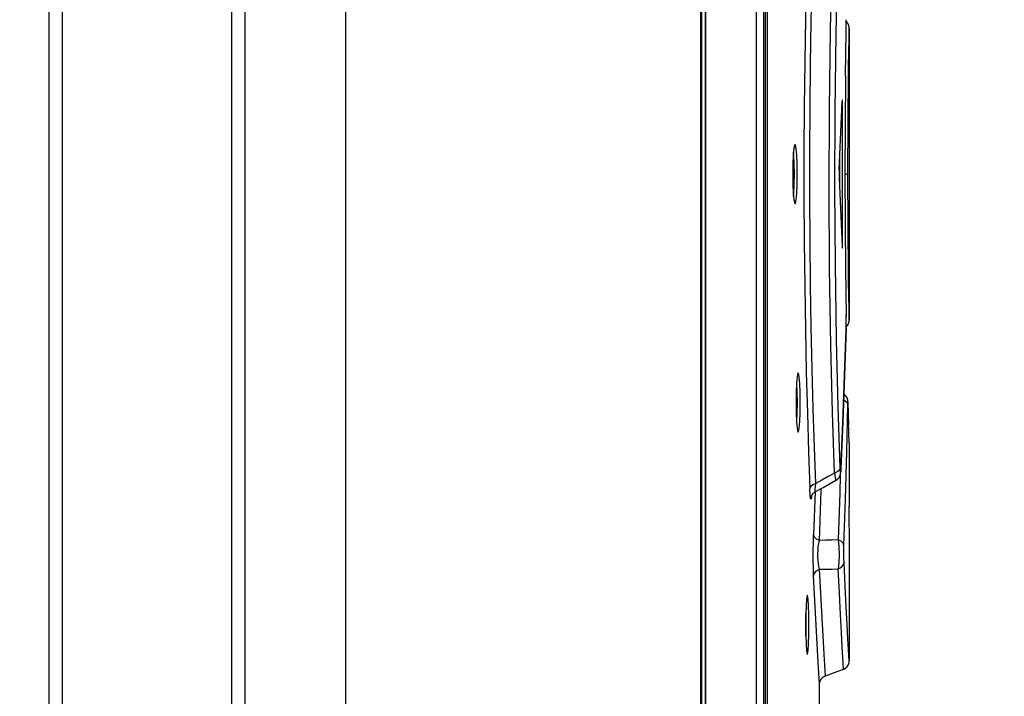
# Model space of a CAD drawing. Extents: x 0 to 594, y 0 to 420.
# Tile 33 of 126: x 259.23 to 265.88, y 263.43 to 267.99. Entities that reach past the tile are written whole.
import ezdxf

# ---------------------------------------------------------------- set-up
doc = ezdxf.new("R2010")
doc.units = 0
doc.header["$LTSCALE"] = 32.67
doc.layers.get('0').update_dxf_attribs({"linetype": 'CONTINUOUS'})
doc.styles.get("Standard").update_dxf_attribs({"font": 'txt', "width": 0.8})
doc.dimstyles.get("Standard").update_dxf_attribs({"dimtxt": 2.5, "dimasz": 2.5, "dimexe": 1.25, "dimexo": 0.625, "dimtad": 1, "dimcen": 2.5, "dimazin": 3, "dimtfac": 1, "dimtmove": 0, "dimatfit": 3})

# ---------------------------------------------------------------- blocks, each defined once
blk = doc.blocks.new('_FILLED')
at = {"color": 0, "linetype": 'BYBLOCK'}
blk.add_solid([(0, 0), (-1, 0.1429), (-1, -0.1429)], dxfattribs=at)
blk = doc.blocks.new('*D12')
at = {"color": 2, "linetype": 'CONTINUOUS'}
for p, q in [((259.2341, 287.3126), (274.7205, 287.3126)), ((273.7205, 287.3126), (273.7205, 227.5126)), ((273.7205, 167.7126), (273.7205, 227.5126)), ((261.6341, 167.7126), (274.7205, 167.7126))]:
    blk.add_line(p, q, dxfattribs=at)
at = {"color": 2, "linetype": 'CONTINUOUS', "xscale": 3.5, "yscale": 3.5, "zscale": 3.5}
for p, rotation in [((273.7205, 287.3126), 90), ((273.7205, 167.7126), 270)]:
    blk.add_blockref('_FILLED', p, dxfattribs=dict(at, rotation=rotation))
at = {"color": 5, "linetype": 'CONTINUOUS', "width": 0.8}
blk.add_text('598', height=3.5, rotation=90, dxfattribs=at).set_placement((272.8455, 223.8175))

msp = doc.modelspace()

# ---------------------------------------------------------------- linework, layer by layer
at = {"color": 7, "linetype": 'CONTINUOUS'}
for p, q in [((259.4341, 168.1126), (259.4341, 286.0126)), ((259.5241, 168.1126), (259.5241, 286.0126)), ((260.6641, 286.0126), (260.6641, 168.1126)), ((260.7541, 286.0126), (260.7541, 168.1126)), ((261.4341, 286.0126), (261.4341, 168.1126)), ((263.8308, 286.0126), (263.8308, 168.2026)), ((263.831, 286.0126), (263.831, 168.2026)), ((263.8395, 259.9626), (263.8395, 285.9141)), ((263.8636, 285.9141), (263.8636, 259.9626)), ((264.2062, 285.8687), (264.2062, 259.9626)), ((264.2559, 285.8641), (264.2559, 259.9626)), ((264.2682, 260.1126), (264.2682, 285.7156)), ((264.2802, 285.6326), (264.2802, 260.1726)), ((264.8127, 267.9884), (264.8125, 267.9947)), ((264.8129, 267.9796), (264.8127, 267.9884)), ((264.813, 267.9704), (264.8129, 267.9796)), ((264.8131, 267.9586), (264.813, 267.9704)), ((264.8131, 267.9463), (264.8131, 267.9586)), ((264.8131, 267.934), (264.8131, 267.9463)), ((264.8331, 267.8746), (264.8341, 267.9377)), ((264.834, 267.942), (264.8339, 267.9425)), ((264.834, 267.9415), (264.834, 267.942)), ((264.834, 267.941), (264.834, 267.9415)), ((264.8341, 267.9405), (264.834, 267.941)), ((264.8341, 267.9401), (264.8341, 267.9405)), ((264.8341, 267.9397), (264.8341, 267.9401)), ((264.8341, 267.9393), (264.8341, 267.9397)), ((264.8341, 267.9389), (264.8341, 267.9393)), ((264.8341, 267.9386), (264.8341, 267.9389)), ((264.8341, 267.9383), (264.8341, 267.9386)), ((264.8341, 267.938), (264.8341, 267.9383)), ((264.8341, 267.938), (264.8341, 265.9676)), ((264.8087, 267.6168), (264.8129, 267.9096)), ((264.8128, 267.9015), (264.8128, 267.9005)), ((264.8129, 267.9096), (264.8131, 267.9217)), ((264.8131, 267.9217), (264.8131, 267.934)), ((264.8313, 267.7637), (264.8331, 267.8746)), ((264.8087, 267.6168), (264.8084, 267.5904)), ((264.8084, 267.5904), (264.8059, 267.2951)), ((264.7894, 267.4126), (264.7855, 267.4126)), ((264.7894, 266.4926), (264.7894, 267.4126)), ((264.8057, 267.2722), (264.8048, 266.9641)), ((264.8059, 267.2951), (264.8057, 267.2722)), ((264.7694, 267.0551), (264.7694, 266.8502)), ((264.8048, 266.9641), (264.8048, 266.9413)), ((264.8048, 266.9526), (264.8255, 266.9526)), ((264.8048, 266.9413), (264.8057, 266.633)), ((264.8057, 266.633), (264.8059, 266.6106)), ((264.8059, 266.6106), (264.8084, 266.3161)), ((264.7855, 266.4926), (264.7894, 266.4926)), ((264.8084, 266.3161), (264.813, 265.9933)), ((264.8341, 265.9675), (264.833, 266.0311)), ((264.8128, 266.0047), (264.8128, 266.0038)), ((264.8131, 265.9811), (264.813, 265.9933)), ((264.813, 265.9326), (264.8131, 265.9443)), ((264.8131, 265.9689), (264.8131, 265.9811)), ((264.8131, 265.9565), (264.8131, 265.9689)), ((264.8131, 265.9443), (264.8131, 265.9565)), ((264.8337, 265.9608), (264.8338, 265.9613)), ((264.8337, 265.9603), (264.8337, 265.9608)), ((264.8338, 265.9613), (264.8339, 265.9618)), ((264.8339, 265.9628), (264.834, 265.9633)), ((264.8339, 265.9623), (264.8339, 265.9628)), ((264.8339, 265.9618), (264.8339, 265.9623)), ((264.834, 265.9642), (264.8341, 265.9646)), ((264.834, 265.9637), (264.834, 265.9642)), ((264.834, 265.9633), (264.834, 265.9637)), ((264.8341, 265.9672), (264.8341, 265.9675)), ((264.8341, 265.9669), (264.8341, 265.9672)), ((264.8341, 265.9666), (264.8341, 265.9669)), ((264.8341, 265.9662), (264.8341, 265.9666)), ((264.8341, 265.9659), (264.8341, 265.9662)), ((264.8341, 265.9655), (264.8341, 265.9659)), ((264.8341, 265.9651), (264.8341, 265.9655)), ((264.8341, 265.9646), (264.8341, 265.9651)), ((264.8125, 265.9106), (264.8125, 265.9089)), ((264.8126, 265.9148), (264.8128, 265.9235)), ((264.8128, 265.9235), (264.813, 265.9326)), ((264.8256, 265.4187), (264.8255, 265.4197)), ((264.8257, 265.4177), (264.8256, 265.4187)), ((264.8257, 265.4166), (264.8257, 265.4177)), ((264.8258, 265.4155), (264.8257, 265.4166)), ((264.8259, 265.4138), (264.8258, 265.4155)), ((264.8259, 265.4118), (264.8259, 265.4138)), ((264.826, 265.4096), (264.8259, 265.4118)), ((264.8304, 265.2584), (264.826, 265.4096)), ((264.8261, 265.4057), (264.8261, 265.4073)), ((264.8341, 265.1379), (264.8297, 265.2814)), ((264.7781, 264.9588), (264.7914, 265.2764)), ((264.8341, 265.1379), (264.8341, 264.7126)), ((264.7774, 264.9468), (264.7776, 264.9494)), ((264.7776, 264.9494), (264.7778, 264.9522)), ((264.7778, 264.9522), (264.7779, 264.9553)), ((264.7779, 264.9553), (264.7781, 264.9588)), ((264.7782, 264.9604), (264.7782, 264.9631)), ((264.6035, 264.809), (264.5933, 264.5203)), ((264.8322, 264.7126), (264.8341, 264.7126)), ((264.8319, 264.6726), (264.832, 264.6444)), ((264.8335, 264.3377), (264.8341, 264.1727)), ((264.8341, 264.1727), (264.8341, 263.6705)), ((264.6736, 263.567), (264.6647, 263.7132)), ((264.6736, 263.567), (264.7946, 263.6111))]:
    msp.add_line(p, q, dxfattribs=at)
for points in [[(263.8639, 259.9609), (263.8639, 285.9126)], [(264.5666, 269.0199), (264.5598, 268.8287), (264.5516, 268.5663), (264.5443, 268.2904), (264.5382, 268.0037), (264.5335, 267.7093), (264.5302, 267.4098), (264.5286, 267.1063), (264.5286, 266.801), (264.5302, 266.4965), (264.5335, 266.1962), (264.5382, 265.9026), (264.5443, 265.6167), (264.5516, 265.3406), (264.5598, 265.0776), (264.5686, 264.8306)], [(264.608, 264.865), (264.5992, 265.1084), (264.591, 265.367), (264.5837, 265.6382), (264.5776, 265.9194), (264.5728, 266.2083), (264.5696, 266.503), (264.5679, 266.8015), (264.5679, 267.1014), (264.5696, 267.4001), (264.5728, 267.6952), (264.5776, 267.9849), (264.5837, 268.2667), (264.591, 268.5383), (264.5991, 268.797), (264.608, 269.0403)], [(264.7336, 264.9357), (264.7208, 265.3452), (264.7101, 265.7971), (264.702, 266.3191), (264.6987, 266.8436), (264.7002, 267.3896), (264.7067, 267.9241), (264.7186, 268.4788), (264.7336, 268.9696)], [(264.773, 264.9692), (264.7599, 265.3846), (264.749, 265.8361), (264.7412, 266.3452), (264.738, 266.8535), (264.7396, 267.3807), (264.7459, 267.8989), (264.7578, 268.4459), (264.773, 268.9361)], [(264.8128, 267.9015), (264.8131, 267.9333), (264.813, 267.967), (264.8125, 267.9947)], [(264.8339, 267.9425), (264.8339, 267.9427), (264.8339, 267.943), (264.8339, 267.9433), (264.8338, 267.9436), (264.8338, 267.9438), (264.8338, 267.9441), (264.8338, 267.9444), (264.8337, 267.9447), (264.8337, 267.945), (264.8336, 267.9453), (264.8336, 267.9456), (264.8336, 267.9459), (264.8335, 267.9462), (264.8335, 267.9465), (264.8334, 267.9468), (264.8334, 267.9471), (264.8333, 267.9474), (264.8333, 267.9477), (264.8332, 267.948), (264.8332, 267.9483), (264.8331, 267.9486), (264.8331, 267.9489), (264.833, 267.9493), (264.8329, 267.9496), (264.8329, 267.9499), (264.8328, 267.9502), (264.8327, 267.9505), (264.8327, 267.9509), (264.8326, 267.9512), (264.8325, 267.9515), (264.8324, 267.9519), (264.8324, 267.9522), (264.8323, 267.9525), (264.8322, 267.9529), (264.8321, 267.9532), (264.832, 267.9535), (264.8319, 267.9539), (264.8318, 267.9542), (264.8317, 267.9546), (264.8316, 267.9549), (264.8315, 267.9552), (264.8314, 267.9556), (264.8313, 267.9559), (264.8312, 267.9563), (264.8311, 267.9567), (264.8309, 267.957), (264.8308, 267.9574), (264.8307, 267.9577), (264.8306, 267.9581), (264.8304, 267.9584), (264.8303, 267.9588), (264.8302, 267.9592), (264.83, 267.9595), (264.8299, 267.9599), (264.8297, 267.9603), (264.8296, 267.9606), (264.8294, 267.961), (264.8293, 267.9614), (264.8291, 267.9618), (264.8289, 267.9621), (264.8288, 267.9625), (264.8286, 267.9629), (264.8284, 267.9633), (264.8282, 267.9637), (264.828, 267.9641), (264.8278, 267.9645), (264.8276, 267.9649), (264.8274, 267.9653), (264.8272, 267.9657), (264.827, 267.9661), (264.8268, 267.9665), (264.8265, 267.9669), (264.8263, 267.9674), (264.826, 267.9678), (264.8258, 267.9682), (264.8255, 267.9687), (264.8252, 267.9692), (264.8249, 267.9696), (264.8247, 267.9701), (264.8243, 267.9706), (264.824, 267.971), (264.8237, 267.9715), (264.8234, 267.972), (264.823, 267.9725), (264.8227, 267.973), (264.8223, 267.9735), (264.8219, 267.974), (264.8215, 267.9745), (264.8211, 267.975), (264.8207, 267.9755), (264.8203, 267.9761), (264.8198, 267.9766), (264.8193, 267.9772), (264.8188, 267.9777), (264.8183, 267.9783), (264.8178, 267.9789), (264.8173, 267.9794), (264.8167, 267.98), (264.8161, 267.9806), (264.8155, 267.9812), (264.8149, 267.9817), (264.8143, 267.9823), (264.8136, 267.9829), (264.8129, 267.9835), (264.8128, 267.9836)], [(264.8255, 266.9526), (264.8256, 267.0709), (264.826, 267.1876), (264.8266, 267.3019), (264.8273, 267.4107), (264.8283, 267.5125), (264.8293, 267.6067), (264.8303, 267.6906), (264.8313, 267.7637)], [(264.7659, 266.9809), (264.7732, 267.1342), (264.7802, 267.2876), (264.7867, 267.4409)], [(264.7878, 267.4526), (264.7873, 267.4507), (264.7867, 267.4409)], [(264.7894, 267.4126), (264.7893, 267.4309), (264.7888, 267.445), (264.7881, 267.4521), (264.7878, 267.4526)], [(264.4687, 267.1525), (264.466, 267.1496), (264.4609, 267.1257), (264.4567, 267.0807), (264.4539, 267.021), (264.4529, 266.9526)], [(264.4838, 266.9526), (264.4829, 267.0207), (264.4803, 267.0806), (264.4764, 267.1255), (264.4714, 267.1495), (264.4687, 267.1525)], [(264.4637, 266.9525), (264.4628, 267.0204), (264.4603, 267.0808), (264.4585, 267.1005)], [(264.4529, 266.9526), (264.4539, 266.8846), (264.4566, 266.8247), (264.4609, 266.7798), (264.466, 266.7558), (264.4687, 266.7527)], [(264.4585, 266.8047), (264.4602, 266.8242), (264.4628, 266.8845), (264.4637, 266.9526)], [(264.4687, 266.7527), (264.4714, 266.7557), (264.4763, 266.7796), (264.4803, 266.8245), (264.4829, 266.8842), (264.4838, 266.9526)], [(264.7659, 266.9809), (264.7656, 266.9726), (264.7654, 266.963), (264.7653, 266.9526)], [(264.7653, 266.9526), (264.7654, 266.9423), (264.7656, 266.9326), (264.7659, 266.9244)], [(264.833, 266.0311), (264.8313, 266.1422), (264.8303, 266.2154), (264.8293, 266.2995), (264.8283, 266.3936), (264.8273, 266.4955), (264.8266, 266.6044), (264.826, 266.7187), (264.8256, 266.8355), (264.8255, 266.9526)], [(264.7659, 266.9244), (264.7732, 266.771), (264.7802, 266.6177), (264.7867, 266.4644)], [(264.7878, 266.4527), (264.7881, 266.4531), (264.7888, 266.4602), (264.7893, 266.4744), (264.7894, 266.4926)], [(264.7867, 266.4644), (264.7873, 266.4545), (264.7878, 266.4527)], [(264.8125, 265.9106), (264.813, 265.9387), (264.8131, 265.9731), (264.8128, 266.0039)], [(264.8128, 265.9217), (264.8134, 265.9222), (264.8141, 265.9228), (264.8148, 265.9234), (264.8154, 265.924), (264.8161, 265.9246), (264.8167, 265.9252), (264.8173, 265.9258), (264.8178, 265.9264), (264.8184, 265.927), (264.8189, 265.9276), (264.8194, 265.9282), (264.8199, 265.9288), (264.8204, 265.9293), (264.8208, 265.9299), (264.8213, 265.9304), (264.8217, 265.931), (264.8221, 265.9315), (264.8225, 265.932), (264.8228, 265.9325), (264.8232, 265.933), (264.8236, 265.9335), (264.8239, 265.934), (264.8242, 265.9345), (264.8245, 265.935), (264.8249, 265.9355), (264.8252, 265.936), (264.8255, 265.9365), (264.8257, 265.937), (264.826, 265.9374), (264.8263, 265.9379), (264.8265, 265.9384), (264.8268, 265.9388), (264.8271, 265.9393), (264.8273, 265.9398), (264.8275, 265.9402), (264.8278, 265.9407), (264.828, 265.9411), (264.8282, 265.9416), (264.8284, 265.942), (264.8286, 265.9425), (264.8288, 265.9429), (264.829, 265.9433), (264.8292, 265.9438), (264.8294, 265.9442), (264.8296, 265.9446), (264.8298, 265.9451), (264.8299, 265.9455), (264.8301, 265.9459), (264.8303, 265.9463), (264.8304, 265.9468), (264.8306, 265.9472), (264.8307, 265.9476), (264.8308, 265.948), (264.831, 265.9484), (264.8311, 265.9488), (264.8312, 265.9492), (264.8314, 265.9496), (264.8315, 265.95), (264.8316, 265.9504), (264.8317, 265.9507), (264.8318, 265.9511), (264.8319, 265.9515), (264.832, 265.9519), (264.8321, 265.9522), (264.8322, 265.9526), (264.8323, 265.9529), (264.8324, 265.9532), (264.8325, 265.9536), (264.8326, 265.9539), (264.8326, 265.9542), (264.8327, 265.9545), (264.8328, 265.9548), (264.8328, 265.9551), (264.8329, 265.9554), (264.8329, 265.9557), (264.833, 265.956), (264.8331, 265.9563), (264.8331, 265.9566), (264.8332, 265.9569), (264.8332, 265.9571), (264.8333, 265.9574), (264.8333, 265.9577), (264.8334, 265.958), (264.8334, 265.9582), (264.8334, 265.9585), (264.8335, 265.9588), (264.8335, 265.959), (264.8336, 265.9593), (264.8336, 265.9596), (264.8336, 265.9598), (264.8337, 265.9603)], [(264.8126, 265.9148), (264.8028, 265.5947), (264.7914, 265.2788), (264.7782, 264.9631)], [(264.7914, 265.2764), (264.8028, 265.5928), (264.8125, 265.9089)], [(264.49, 265.6115), (264.4875, 265.6086), (264.4827, 265.5847), (264.4787, 265.5398), (264.4761, 265.48), (264.4752, 265.4117)], [(264.504, 265.4117), (264.5032, 265.4798), (264.5008, 265.5396), (264.4971, 265.5845), (264.4925, 265.6085), (264.49, 265.6115)], [(264.484, 265.4116), (264.4831, 265.4795), (264.4808, 265.5399), (264.4798, 265.5518)], [(264.4752, 265.4117), (264.4761, 265.3436), (264.4787, 265.2837), (264.4827, 265.2388), (264.4874, 265.2148), (264.49, 265.2118)], [(264.4798, 265.2716), (264.4807, 265.2832), (264.4831, 265.3435), (264.484, 265.4117)], [(264.49, 265.2118), (264.4925, 265.2147), (264.4971, 265.2386), (264.5008, 265.2835), (264.5032, 265.3432), (264.504, 265.4117)], [(264.7969, 265.4294), (264.8053, 265.4257), (264.8192, 265.4119), (264.8245, 265.395)], [(264.8255, 265.4197), (264.8255, 265.4202), (264.8255, 265.4207), (264.8254, 265.4211), (264.8254, 265.4216), (264.8253, 265.4221), (264.8253, 265.4226), (264.8252, 265.423), (264.8252, 265.4235), (264.8251, 265.424), (264.8251, 265.4245), (264.825, 265.425), (264.8249, 265.4255), (264.8248, 265.426), (264.8248, 265.4265), (264.8247, 265.4271), (264.8246, 265.4277), (264.8244, 265.4283), (264.8243, 265.429), (264.8242, 265.4297), (264.824, 265.4304), (264.8238, 265.4312), (264.8236, 265.4321), (264.8234, 265.4329), (264.8231, 265.4338), (264.8228, 265.4348), (264.8225, 265.4357), (264.8222, 265.4367), (264.8218, 265.4377), (264.8214, 265.4388), (264.821, 265.4398), (264.8205, 265.4409), (264.8201, 265.442), (264.8195, 265.4431), (264.819, 265.4443), (264.8184, 265.4454), (264.8178, 265.4466), (264.8171, 265.4477), (264.8163, 265.4489), (264.8156, 265.4501), (264.8147, 265.4514), (264.8138, 265.4526), (264.8128, 265.454), (264.8118, 265.4553), (264.8106, 265.4567), (264.8092, 265.4582), (264.8078, 265.4596), (264.8063, 265.4611), (264.8048, 265.4625), (264.8031, 265.4638), (264.8015, 265.4651), (264.7998, 265.4663), (264.7983, 265.4674)], [(264.8261, 265.4056), (264.8256, 265.4167), (264.825, 265.4127), (264.8245, 265.395)], [(264.7988, 264.4457), (264.8091, 264.7621), (264.8177, 265.0785), (264.8245, 265.395)], [(264.773, 264.9692), (264.7675, 264.9552), (264.7537, 264.9435), (264.7336, 264.9357)], [(264.7448, 264.8867), (264.7455, 264.8871), (264.7473, 264.8882), (264.7491, 264.8893), (264.7508, 264.8905), (264.7525, 264.8918), (264.7541, 264.8931), (264.7557, 264.8944), (264.7572, 264.8958), (264.7587, 264.8973), (264.7601, 264.8988), (264.7615, 264.9003), (264.7628, 264.9019), (264.764, 264.9035), (264.7652, 264.9051), (264.7662, 264.9067), (264.7672, 264.9082), (264.7681, 264.9097), (264.7689, 264.9111), (264.7696, 264.9125), (264.7703, 264.9138), (264.7709, 264.9151), (264.7714, 264.9164), (264.7719, 264.9175), (264.7723, 264.9187), (264.7727, 264.9197), (264.773, 264.9207), (264.7734, 264.9217), (264.7736, 264.9226), (264.7739, 264.9234), (264.7741, 264.9242), (264.7743, 264.9251), (264.7745, 264.9258), (264.7747, 264.9266), (264.7749, 264.9274), (264.7751, 264.9281), (264.7752, 264.9289), (264.7754, 264.9297), (264.7755, 264.9305), (264.7757, 264.9313), (264.7758, 264.9321), (264.776, 264.9329), (264.7761, 264.9338), (264.7762, 264.9347), (264.7763, 264.9355), (264.7764, 264.9364), (264.7766, 264.9373), (264.7767, 264.9383), (264.7768, 264.9392), (264.7769, 264.9402), (264.777, 264.9412), (264.7771, 264.9423), (264.7771, 264.9433), (264.7772, 264.9445), (264.7774, 264.9468)], [(264.7782, 264.9631), (264.7769, 264.9441), (264.7755, 264.9394), (264.7741, 264.9481), (264.773, 264.9692)], [(264.6067, 264.8109), (264.6572, 264.8385), (264.7448, 264.8867)], [(264.7336, 264.9357), (264.6919, 264.9121), (264.65, 264.8885), (264.608, 264.865)], [(264.7336, 264.9357), (264.7399, 264.9066), (264.7437, 264.8901), (264.7449, 264.8867)], [(264.7729, 264.9203), (264.7697, 264.8016), (264.7594, 264.4851)], [(264.608, 264.865), (264.5879, 264.8569), (264.5741, 264.8448), (264.5686, 264.8306)], [(264.5789, 264.7771), (264.5764, 264.7596), (264.5735, 264.7631), (264.5708, 264.788), (264.5686, 264.8306)], [(264.6067, 264.8109), (264.6054, 264.8122), (264.6047, 264.818), (264.6049, 264.8286), (264.6059, 264.8442), (264.608, 264.865)], [(264.6328, 264.4807), (264.6446, 264.8176), (264.645, 264.8319)], [(264.5782, 264.7742), (264.5782, 264.7743), (264.5783, 264.7744), (264.5783, 264.7745), (264.5783, 264.7747), (264.5784, 264.775), (264.5784, 264.7753), (264.5785, 264.7756), (264.5786, 264.7759), (264.5787, 264.7763), (264.5788, 264.7767), (264.579, 264.7772), (264.5791, 264.7777), (264.5793, 264.7782), (264.5794, 264.7787), (264.5796, 264.7792), (264.5798, 264.7798), (264.5801, 264.7804), (264.5803, 264.7811), (264.5806, 264.7818), (264.5809, 264.7825), (264.5812, 264.7833), (264.5816, 264.7841), (264.582, 264.7849), (264.5824, 264.7858), (264.5829, 264.7868), (264.5834, 264.7878), (264.5841, 264.7889), (264.5847, 264.79), (264.5855, 264.7912), (264.5863, 264.7925), (264.5872, 264.7937), (264.5882, 264.795), (264.5892, 264.7964), (264.5904, 264.7977), (264.5916, 264.7991), (264.5929, 264.8004), (264.5942, 264.8018), (264.5957, 264.8031), (264.5972, 264.8044), (264.5987, 264.8056), (264.6003, 264.8068), (264.602, 264.808), (264.6037, 264.8091), (264.6054, 264.8102), (264.6067, 264.8109)], [(264.8322, 264.7126), (264.8321, 264.7072), (264.8319, 264.6927), (264.8319, 264.6726)], [(264.832, 264.6444), (264.8335, 264.491), (264.8335, 264.3377)], [(264.594, 264.2419), (264.5922, 264.2914), (264.5913, 264.3488), (264.5912, 264.4105), (264.5919, 264.4688), (264.5933, 264.5203)], [(264.6328, 264.4807), (264.6127, 264.4897), (264.5988, 264.5035), (264.5933, 264.5202)], [(264.6334, 264.2859), (264.629, 264.3048), (264.6258, 264.3254), (264.6237, 264.3469), (264.6227, 264.3689), (264.6226, 264.3914), (264.6235, 264.4141), (264.6254, 264.4368), (264.6285, 264.4593), (264.6328, 264.4807)], [(264.7594, 264.4851), (264.7172, 264.4836), (264.675, 264.4821), (264.6328, 264.4807)], [(264.7594, 264.4851), (264.7649, 264.4374), (264.7669, 264.3836), (264.765, 264.3317), (264.7596, 264.289)], [(264.7988, 264.4456), (264.7936, 264.462), (264.7799, 264.4758), (264.7594, 264.4851)], [(264.7991, 264.3336), (264.7983, 264.359), (264.798, 264.3885), (264.7982, 264.4184), (264.7988, 264.4457)], [(264.594, 264.2419), (264.5991, 264.2601), (264.6128, 264.2756), (264.6334, 264.2859)], [(264.6334, 264.2859), (264.6756, 264.2869), (264.7177, 264.2879), (264.7596, 264.289)], [(264.6647, 263.7132), (264.6505, 263.9588), (264.6334, 264.2859)], [(264.7596, 264.289), (264.7798, 264.2991), (264.7937, 264.3147), (264.7991, 264.3336)], [(264.7946, 263.6111), (264.7903, 263.6884), (264.7862, 263.7623), (264.7809, 263.8604), (264.7745, 263.9818), (264.7674, 264.125), (264.7596, 264.289)], [(264.8341, 263.6675), (264.8297, 263.7439), (264.8256, 263.8166), (264.8203, 263.913), (264.814, 264.0323), (264.8068, 264.1729), (264.7991, 264.3336)], [(264.6341, 263.5112), (264.6252, 263.6586), (264.6111, 263.9083), (264.594, 264.2419)], [(264.5515, 264.112), (264.5496, 264.109), (264.5459, 264.0851), (264.5429, 264.0402), (264.5409, 263.9805), (264.5402, 263.9121)], [(264.562, 263.9121), (264.5614, 263.9803), (264.5596, 264.0401), (264.5569, 264.085), (264.5534, 264.109), (264.5515, 264.112)], [(264.542, 263.912), (264.5414, 263.98), (264.5412, 263.9872)], [(264.5402, 263.9121), (264.5409, 263.8439), (264.5429, 263.784), (264.5459, 263.7392), (264.5496, 263.7152), (264.5515, 263.7122)], [(264.5412, 263.8371), (264.5414, 263.8446), (264.542, 263.9121)], [(264.5515, 263.7122), (264.5534, 263.7151), (264.5568, 263.739), (264.5596, 263.7839), (264.5614, 263.8436), (264.562, 263.9121)], [(264.7946, 263.6111), (264.7961, 263.6116), (264.7981, 263.6124), (264.8, 263.6133), (264.8019, 263.6142), (264.8037, 263.6152), (264.8055, 263.6163), (264.8073, 263.6174), (264.809, 263.6186), (264.8107, 263.6199), (264.8123, 263.6212), (264.8139, 263.6225), (264.8154, 263.6239), (264.8169, 263.6254), (264.8184, 263.6269), (264.8198, 263.6285), (264.8211, 263.6301), (264.8224, 263.6318), (264.8236, 263.6335), (264.8247, 263.6352), (264.8258, 263.637), (264.8269, 263.6388), (264.8278, 263.6407), (264.8287, 263.6426), (264.8296, 263.6445), (264.8303, 263.6464), (264.831, 263.6484), (264.8317, 263.6504), (264.8322, 263.6524), (264.8327, 263.6545), (264.8331, 263.6565), (264.8335, 263.6586), (264.8337, 263.6606), (264.8339, 263.6626), (264.8341, 263.6646), (264.8341, 263.6664), (264.8341, 263.6675)], [(264.6341, 262.8116), (264.6341, 263.5111), (264.6341, 263.5122), (264.6342, 263.5133), (264.6342, 263.5144), (264.6343, 263.5156), (264.6344, 263.5168), (264.6346, 263.5181), (264.6348, 263.5194), (264.635, 263.5207), (264.6352, 263.5221), (264.6355, 263.5236), (264.6359, 263.525), (264.6363, 263.5265), (264.6367, 263.528), (264.6372, 263.5296), (264.6377, 263.5312), (264.6384, 263.5328), (264.639, 263.5344), (264.6398, 263.5361), (264.6407, 263.5379), (264.6416, 263.5396), (264.6426, 263.5414), (264.6437, 263.5432), (264.6449, 263.545), (264.6461, 263.5466), (264.6474, 263.5483), (264.6487, 263.5499), (264.6501, 263.5514), (264.6515, 263.5529), (264.653, 263.5543), (264.6545, 263.5557), (264.6561, 263.5571), (264.6577, 263.5584), (264.6594, 263.5596), (264.6611, 263.5608), (264.6629, 263.5619), (264.6647, 263.5629), (264.6665, 263.5639), (264.6683, 263.5648), (264.6702, 263.5657), (264.6721, 263.5665), (264.6736, 263.567)]]:
    msp.add_lwpolyline(points, dxfattribs=at)

# ---------------------------------------------------------------- dimensions: what is measured, and where the dimension line sits
at = {"color": 2, "linetype": 'CONTINUOUS'}
dim = msp.add_linear_dim(base=(273.7205, 167.7126), p1=(259.2341, 287.3126), p2=(261.6341, 167.7126), angle=270, dimstyle='Standard', dxfattribs=at)
dim.commit()
dim.dimension.update_dxf_attribs({"geometry": '*D12', "text_midpoint": (271.0955, 228.0175), "dimtype": 128})

doc.saveas('drawing.dxf')
